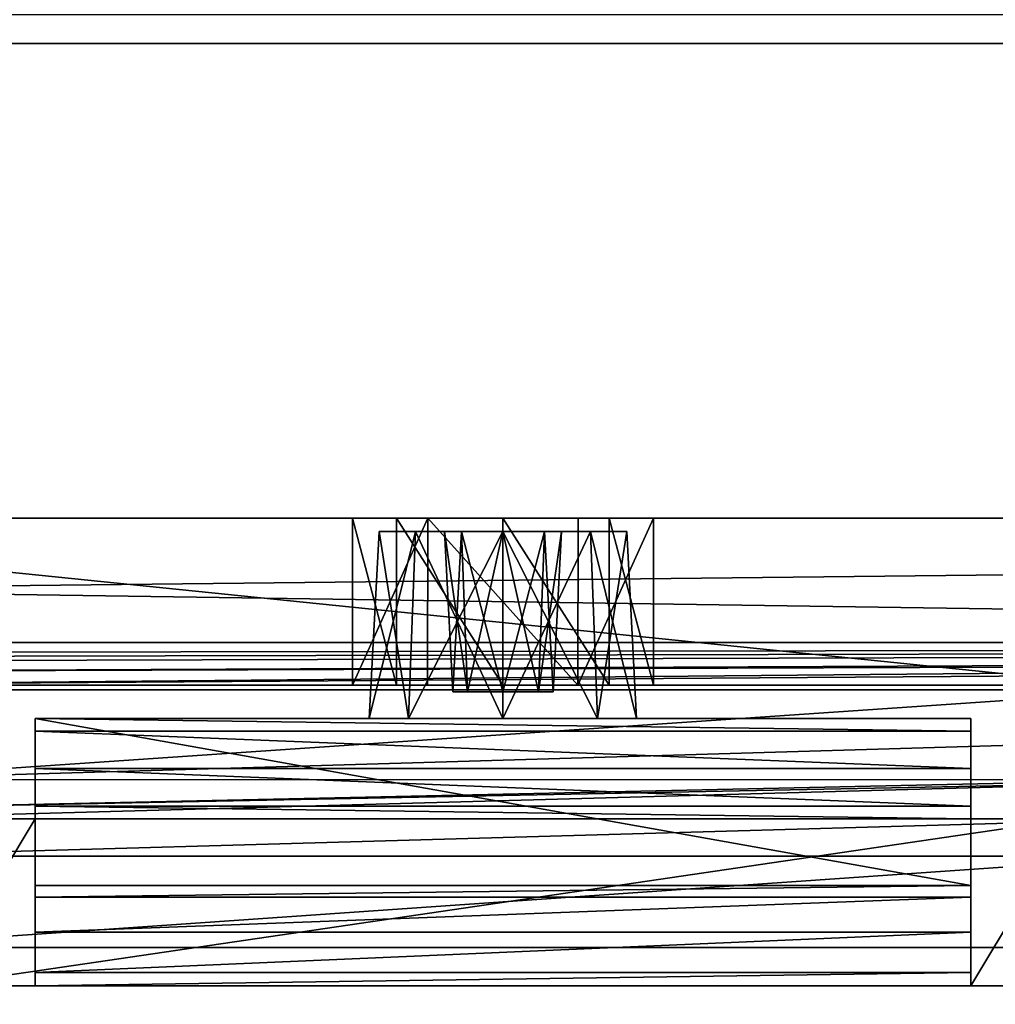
# Model space of a CAD drawing. Header units: millimetres. Extents: x -269 to 269, y -16 to 416.
# Tile 94 of 171: x 90 to 105, y 48 to 62. Entities that reach past the tile are written whole.
import ezdxf

# ---------------------------------------------------------------- set-up
doc = ezdxf.new("R2010")
doc.units = ezdxf.units.MM
doc.header["$LTSCALE"] = 65.185185
for name, color, linetype in [('449', 7, 'CONTINUOUS'), ('450', 7, 'CONTINUOUS'), ('451', 7, 'CONTINUOUS'), ('452', 7, 'CONTINUOUS'), ('453', 7, 'CONTINUOUS'), ('458', 7, 'CONTINUOUS'), ('488', 7, 'CONTINUOUS'), ('495', 7, 'CONTINUOUS'), ('498', 7, 'CONTINUOUS'), ('5', 7, 'CONTINUOUS'), ('548', 7, 'CONTINUOUS'), ('558', 7, 'CONTINUOUS'), ('559', 7, 'CONTINUOUS'), ('595', 7, 'CONTINUOUS'), ('597', 7, 'CONTINUOUS'), ('598', 7, 'CONTINUOUS'), ('599', 7, 'CONTINUOUS'), ('600', 7, 'CONTINUOUS'), ('601', 7, 'CONTINUOUS'), ('602', 7, 'CONTINUOUS'), ('603', 7, 'CONTINUOUS'), ('604', 7, 'CONTINUOUS'), ('605', 7, 'CONTINUOUS'), ('606', 7, 'CONTINUOUS'), ('607', 7, 'CONTINUOUS'), ('616', 7, 'CONTINUOUS'), ('621', 7, 'CONTINUOUS'), ('629', 7, 'CONTINUOUS'), ('636', 7, 'CONTINUOUS'), ('640', 7, 'CONTINUOUS'), ('642', 7, 'CONTINUOUS'), ('644', 7, 'CONTINUOUS'), ('645', 7, 'CONTINUOUS'), ('646', 7, 'CONTINUOUS'), ('647', 7, 'CONTINUOUS'), ('648', 7, 'CONTINUOUS'), ('649', 7, 'CONTINUOUS'), ('650', 7, 'CONTINUOUS'), ('651', 7, 'CONTINUOUS'), ('652', 7, 'CONTINUOUS'), ('653', 7, 'CONTINUOUS'), ('654', 7, 'CONTINUOUS'), ('655', 7, 'CONTINUOUS'), ('656', 7, 'CONTINUOUS'), ('657', 7, 'CONTINUOUS'), ('7', 7, 'CONTINUOUS')]:
    doc.layers.add(name, color=color, linetype=linetype)

msp = doc.modelspace()

# ---------------------------------------------------------------- linework, layer by layer
at = {"layer": '449', "linetype": 'Continuous'}
for points in [[(80.97, 52.5, -24), (84.399, 52.5, -30.444), (114.03, 52.5, -24), (80.97, 52.5, -24)], [(84.399, 52.5, -30.444), (85.585, 52.5, -37.651), (110.601, 52.5, -30.444), (84.399, 52.5, -30.444)], [(114.03, 52.5, -24), (84.399, 52.5, -30.444), (110.601, 52.5, -30.444), (114.03, 52.5, -24)], [(109.445, 52.5, -310.5), (109.423, 52.5, -309.924), (85.555, 52.5, -310.5), (109.445, 52.5, -310.5)], [(85.555, 52.5, -310.5), (109.423, 52.5, -309.924), (85.577, 52.5, -309.924), (85.555, 52.5, -310.5)], [(109.415, 52.5, -309.349), (85.585, 52.5, -309.349), (85.577, 52.5, -309.924), (109.415, 52.5, -309.349)], [(109.423, 52.5, -309.924), (109.415, 52.5, -309.349), (85.577, 52.5, -309.924), (109.423, 52.5, -309.924)], [(85.585, 52.5, -37.651), (109.415, 52.5, -37.651), (110.601, 52.5, -30.444), (85.585, 52.5, -37.651)], [(109.415, 52.5, -37.651), (85.585, 52.5, -37.651), (87.5, 52.5, -172), (109.415, 52.5, -37.651)], [(85.585, 52.5, -309.349), (109.415, 52.5, -309.349), (107.5, 52.5, -308), (85.585, 52.5, -309.349)], [(97.5, 52.5, -308.5), (85.585, 52.5, -309.349), (107.5, 52.5, -308), (97.5, 52.5, -308.5)], [(85.585, 52.5, -309.349), (97.5, 52.5, -308.5), (89, 52.5, -308), (85.585, 52.5, -309.349)], [(96.373, 52.5, -168.802), (109.415, 52.5, -37.651), (87.5, 52.5, -172), (96.373, 52.5, -168.802)], [(95.25, 52.5, -170.75), (96.373, 52.5, -168.802), (87.5, 52.5, -172), (95.25, 52.5, -170.75)], [(95.25, 52.5, -170.75), (87.5, 52.5, -172), (89, 52.5, -172), (95.25, 52.5, -170.75)], [(95.25, 52.5, -170.75), (89, 52.5, -187), (87.5, 52.5, -293), (95.25, 52.5, -170.75)], [(95.25, 52.5, -170.75), (87.5, 52.5, -293), (89, 52.5, -293), (95.25, 52.5, -170.75)], [(95.909, 52.5, -307.841), (95.25, 52.5, -306.25), (89, 52.5, -308), (95.909, 52.5, -307.841)], [(95.25, 52.5, -306.25), (95.25, 52.5, -170.75), (89, 52.5, -293), (95.25, 52.5, -306.25)], [(89, 52.5, -308), (95.25, 52.5, -306.25), (89, 52.5, -293), (89, 52.5, -308)], [(97.5, 52.5, -308.5), (95.909, 52.5, -307.841), (89, 52.5, -308), (97.5, 52.5, -308.5)], [(89, 52.5, -187), (95.25, 52.5, -170.75), (89, 52.5, -172), (89, 52.5, -187)], [(98.622, 52.5, -168.8), (109.415, 52.5, -37.651), (96.373, 52.5, -168.802), (98.622, 52.5, -168.8)], [(99.091, 52.5, -307.841), (97.5, 52.5, -308.5), (106, 52.5, -308), (99.091, 52.5, -307.841)], [(106, 52.5, -308), (97.5, 52.5, -308.5), (107.5, 52.5, -308), (106, 52.5, -308)], [(99.75, 52.5, -170.75), (109.415, 52.5, -37.651), (98.622, 52.5, -168.8), (99.75, 52.5, -170.75)], [(99.75, 52.5, -306.25), (99.091, 52.5, -307.841), (106, 52.5, -293), (99.75, 52.5, -306.25)], [(106, 52.5, -293), (99.091, 52.5, -307.841), (106, 52.5, -308), (106, 52.5, -293)], [(109.415, 52.5, -37.651), (99.75, 52.5, -170.75), (106, 52.5, -172), (109.415, 52.5, -37.651)], [(99.75, 52.5, -170.75), (99.75, 52.5, -306.25), (106, 52.5, -172), (99.75, 52.5, -170.75)], [(106, 52.5, -172), (99.75, 52.5, -306.25), (106, 52.5, -187), (106, 52.5, -172)], [(106, 52.5, -187), (99.75, 52.5, -306.25), (107.5, 52.5, -187), (106, 52.5, -187)], [(107.5, 52.5, -187), (99.75, 52.5, -306.25), (106, 52.5, -293), (107.5, 52.5, -187)]]:
    msp.add_3dface(points, dxfattribs=at)
at = {"layer": '450', "linetype": 'Continuous'}
for points in [[(12.318, 52.5), (72.184, 52.5, -17.081), (115.283, 52.5, -22.5), (12.318, 52.5)], [(182.682, 52.5), (12.318, 52.5), (182.682, 52.5, -15.165), (182.682, 52.5)], [(182.682, 52.5, -15.165), (12.318, 52.5), (131.901, 52.5, -15.165), (182.682, 52.5, -15.165)], [(131.901, 52.5, -15.165), (12.318, 52.5), (122.816, 52.5, -17.081), (131.901, 52.5, -15.165)], [(122.816, 52.5, -17.081), (12.318, 52.5), (115.283, 52.5, -22.5), (122.816, 52.5, -17.081)], [(72.184, 52.5, -17.081), (79.717, 52.5, -22.5), (115.283, 52.5, -22.5), (72.184, 52.5, -17.081)]]:
    msp.add_3dface(points, dxfattribs=at)
at = {"layer": '451', "linetype": 'Continuous'}
for points in [[(95.25, 52.5, -306.25), (95.909, 52.5, -307.841), (95.25, 55, -306.25), (95.25, 52.5, -306.25)], [(95.25, 55, -306.25), (95.909, 52.5, -307.841), (95.909, 55, -307.841), (95.25, 55, -306.25)], [(95.909, 52.5, -307.841), (97.5, 52.5, -308.5), (95.909, 55, -307.841), (95.909, 52.5, -307.841)], [(95.909, 55, -307.841), (97.5, 52.5, -308.5), (97.5, 55, -308.5), (95.909, 55, -307.841)], [(97.5, 52.5, -308.5), (99.091, 52.5, -307.841), (97.5, 55, -308.5), (97.5, 52.5, -308.5)], [(97.5, 55, -308.5), (99.091, 52.5, -307.841), (99.091, 55, -307.841), (97.5, 55, -308.5)], [(99.091, 52.5, -307.841), (99.75, 52.5, -306.25), (99.091, 55, -307.841), (99.091, 52.5, -307.841)], [(99.75, 52.5, -306.25), (99.75, 55, -306.25), (99.091, 55, -307.841), (99.75, 52.5, -306.25)]]:
    msp.add_3dface(points, dxfattribs=at)
at = {"layer": '452', "linetype": 'Continuous'}
for points in [[(99.75, 52.5, -306.25), (99.75, 52.5, -170.75), (99.75, 55, -306.25), (99.75, 52.5, -306.25)], [(99.75, 55, -306.25), (99.75, 52.5, -170.75), (99.75, 55, -170.75), (99.75, 55, -306.25)]]:
    msp.add_3dface(points, dxfattribs=at)
at = {"layer": '453', "linetype": 'Continuous'}
for points in [[(12.318, 55, -347), (12.318, 55, -332.318), (182.682, 55, -347), (12.318, 55, -347)], [(182.682, 55, -347), (12.318, 55, -332.318), (63.082, 55, -332.318), (182.682, 55, -347)], [(182.682, 55, -14.682), (131.918, 55, -14.682), (12.318, 55), (182.682, 55, -14.682)], [(12.318, 55), (131.918, 55, -14.682), (63.082, 55, -14.682), (12.318, 55)], [(182.682, 55), (182.682, 55, -14.682), (12.318, 55), (182.682, 55)], [(131.918, 55, -332.318), (182.682, 55, -347), (63.082, 55, -332.318), (131.918, 55, -332.318)], [(74.573, 55, -329.242), (131.918, 55, -332.318), (63.082, 55, -332.318), (74.573, 55, -329.242)], [(131.918, 55, -14.682), (120.427, 55, -17.758), (63.082, 55, -14.682), (131.918, 55, -14.682)], [(63.082, 55, -14.682), (120.427, 55, -17.758), (74.575, 55, -17.76), (63.082, 55, -14.682)], [(120.425, 55, -329.24), (131.918, 55, -332.318), (74.573, 55, -329.242), (120.425, 55, -329.24)], [(82.99, 55, -320.825), (120.425, 55, -329.24), (74.573, 55, -329.242), (82.99, 55, -320.825)], [(120.427, 55, -17.758), (112.01, 55, -26.175), (74.575, 55, -17.76), (120.427, 55, -17.758)], [(74.575, 55, -17.76), (112.01, 55, -26.175), (82.992, 55, -26.177), (74.575, 55, -17.76)], [(112.008, 55, -320.823), (120.425, 55, -329.24), (82.99, 55, -320.825), (112.008, 55, -320.823)], [(86.068, 55, -309.332), (112.008, 55, -320.823), (82.99, 55, -320.825), (86.068, 55, -309.332)], [(112.01, 55, -26.175), (108.932, 55, -37.668), (82.992, 55, -26.177), (112.01, 55, -26.175)], [(82.992, 55, -26.177), (108.932, 55, -37.668), (86.068, 55, -37.668), (82.992, 55, -26.177)], [(95.25, 55, -306.25), (95.909, 55, -307.841), (86.068, 55, -309.332), (95.25, 55, -306.25)], [(86.068, 55, -37.668), (95.25, 55, -306.25), (86.068, 55, -309.332), (86.068, 55, -37.668)], [(95.25, 55, -306.25), (86.068, 55, -37.668), (95.25, 55, -170.75), (95.25, 55, -306.25)], [(95.909, 55, -307.841), (97.5, 55, -308.5), (86.068, 55, -309.332), (95.909, 55, -307.841)], [(97.5, 55, -308.5), (108.932, 55, -309.332), (86.068, 55, -309.332), (97.5, 55, -308.5)], [(108.932, 55, -37.668), (99.75, 55, -170.75), (86.068, 55, -37.668), (108.932, 55, -37.668)], [(86.068, 55, -37.668), (99.75, 55, -170.75), (98.627, 55, -168.802), (86.068, 55, -37.668)], [(108.932, 55, -309.332), (112.008, 55, -320.823), (86.068, 55, -309.332), (108.932, 55, -309.332)], [(95.25, 55, -170.75), (86.068, 55, -37.668), (96.378, 55, -168.8), (95.25, 55, -170.75)], [(96.378, 55, -168.8), (86.068, 55, -37.668), (98.627, 55, -168.802), (96.378, 55, -168.8)], [(97.5, 55, -308.5), (99.091, 55, -307.841), (108.932, 55, -309.332), (97.5, 55, -308.5)], [(99.091, 55, -307.841), (99.75, 55, -306.25), (108.932, 55, -309.332), (99.091, 55, -307.841)], [(99.75, 55, -306.25), (99.75, 55, -170.75), (108.932, 55, -309.332), (99.75, 55, -306.25)], [(108.932, 55, -309.332), (99.75, 55, -170.75), (108.932, 55, -37.668), (108.932, 55, -309.332)]]:
    msp.add_3dface(points, dxfattribs=at)
at = {"layer": '458', "linetype": 'Continuous'}
for points in [[(12.318, 55, -347), (182.682, 55, -347), (12.318, 53.137, -347), (12.318, 55, -347)], [(12.318, 53.137, -347), (182.682, 55, -347), (182.682, 53.137, -347), (12.318, 53.137, -347)]]:
    msp.add_3dface(points, dxfattribs=at)
at = {"layer": '488', "linetype": 'Continuous'}
for points in [[(12.318, 52.5), (182.682, 52.5), (12.318, 55), (12.318, 52.5)], [(182.682, 52.5), (182.682, 55), (12.318, 55), (182.682, 52.5)]]:
    msp.add_3dface(points, dxfattribs=at)
at = {"layer": '495', "linetype": 'Continuous'}
for points in [[(80.97, 52.5, -24), (116.642, 24.916, -23.037), (78.354, 24.889, -23.036), (80.97, 52.5, -24)], [(80.97, 52.5, -24), (114.03, 52.5, -24), (116.642, 24.916, -23.037), (80.97, 52.5, -24)]]:
    msp.add_3dface(points, dxfattribs=at)
at = {"layer": '498', "linetype": 'Continuous'}
for points in [[(115.283, 52.5, -22.5), (79.717, 52.5, -22.5), (76.901, 26.068, -21.577), (115.283, 52.5, -22.5)], [(118.1, 26.059, -21.577), (115.283, 52.5, -22.5), (76.901, 26.068, -21.577), (118.1, 26.059, -21.577)]]:
    msp.add_3dface(points, dxfattribs=at)
at = {"layer": '5', "linetype": 'Continuous'}
for points in [[(-213.5, 100, 19), (-213.5, -16, 19), (213.5, -16, 19), (-213.5, 100, 19)], [(-213.5, 100, 19), (213.5, -16, 19), (213.5, 100, 19), (-213.5, 100, 19)]]:
    msp.add_3dface(points, dxfattribs=at)
at = {"layer": '548', "linetype": 'Continuous'}
for points in [[(12.318, 53.137, -347), (182.682, 53.137, -347), (12.318, 52.873, -331.848), (12.318, 53.137, -347)], [(182.682, 53.137, -347), (63.112, 52.873, -331.848), (12.318, 52.873, -331.848), (182.682, 53.137, -347)], [(182.682, 53.137, -347), (74.02, 52.823, -329.024), (63.112, 52.873, -331.848), (182.682, 53.137, -347)], [(182.682, 53.137, -347), (82.183, 52.688, -321.262), (74.02, 52.823, -329.024), (182.682, 53.137, -347)], [(182.682, 53.137, -347), (120.978, 52.823, -329.023), (82.183, 52.688, -321.262), (182.682, 53.137, -347)], [(120.978, 52.823, -329.023), (85.555, 52.5, -310.5), (82.183, 52.688, -321.262), (120.978, 52.823, -329.023)], [(120.978, 52.823, -329.023), (112.817, 52.688, -321.261), (85.555, 52.5, -310.5), (120.978, 52.823, -329.023)], [(112.817, 52.688, -321.261), (109.445, 52.5, -310.5), (85.555, 52.5, -310.5), (112.817, 52.688, -321.261)]]:
    msp.add_3dface(points, dxfattribs=at)
at = {"layer": '558', "linetype": 'Continuous'}
for points in [[(95.25, 52.5, -170.75), (95.25, 52.5, -306.25), (95.25, 55, -170.75), (95.25, 52.5, -170.75)], [(95.25, 52.5, -306.25), (95.25, 55, -306.25), (95.25, 55, -170.75), (95.25, 52.5, -306.25)]]:
    msp.add_3dface(points, dxfattribs=at)
at = {"layer": '559', "linetype": 'Continuous'}
for points in [[(96.373, 52.5, -168.802), (95.25, 52.5, -170.75), (96.378, 55, -168.8), (96.373, 52.5, -168.802)], [(95.25, 52.5, -170.75), (95.25, 55, -170.75), (96.378, 55, -168.8), (95.25, 52.5, -170.75)], [(98.622, 52.5, -168.8), (96.373, 52.5, -168.802), (96.378, 55, -168.8), (98.622, 52.5, -168.8)], [(98.622, 52.5, -168.8), (96.378, 55, -168.8), (98.627, 55, -168.802), (98.622, 52.5, -168.8)], [(99.75, 52.5, -170.75), (98.622, 52.5, -168.8), (99.75, 55, -170.75), (99.75, 52.5, -170.75)], [(99.75, 55, -170.75), (98.622, 52.5, -168.8), (98.627, 55, -168.802), (99.75, 55, -170.75)]]:
    msp.add_3dface(points, dxfattribs=at)
at = {"layer": '595', "linetype": 'Continuous'}
for points in [[(86.453, 0, -360.176), (108.547, 0, -360.176), (106.871, 48, -358.5), (86.453, 0, -360.176)], [(86.453, 0, -360.176), (106.871, 48, -358.5), (88.129, 48, -358.5), (86.453, 0, -360.176)]]:
    msp.add_3dface(points, dxfattribs=at)
at = {"layer": '597', "linetype": 'Continuous'}
for points in [[(108.367, 5.15, -39.681), (86.633, 5.15, -39.681), (88.129, 48, -41.178), (108.367, 5.15, -39.681)], [(106.871, 48, -41.178), (108.367, 5.15, -39.681), (88.129, 48, -41.178), (106.871, 48, -41.178)]]:
    msp.add_3dface(points, dxfattribs=at)
at = {"layer": '598', "linetype": 'Continuous'}
for points in [[(88.129, 48, -358.5), (106.871, 48, -358.5), (106, 48, -214), (88.129, 48, -358.5)], [(106.871, 48, -41.178), (88.129, 48, -41.178), (89, 48, -179), (106.871, 48, -41.178)], [(104.5, 48, -214), (88.129, 48, -358.5), (106, 48, -214), (104.5, 48, -214)], [(88.129, 48, -358.5), (104.5, 48, -214), (90.5, 48, -214), (88.129, 48, -358.5)], [(89, 48, -214), (88.129, 48, -358.5), (90.5, 48, -214), (89, 48, -214)], [(106, 48, -179), (106.871, 48, -41.178), (89, 48, -179), (106, 48, -179)], [(104.5, 48, -214), (104.5, 48, -210.5), (90.5, 48, -214), (104.5, 48, -214)], [(90.5, 48, -214), (104.5, 48, -210.5), (90.5, 48, -210.5), (90.5, 48, -214)]]:
    msp.add_3dface(points, dxfattribs=at)
at = {"layer": '599', "linetype": 'Continuous'}
for points in [[(90.5, 48.8, -202.505), (90.5, 48.2, -206.483), (104.5, 48.8, -202.505), (90.5, 48.8, -202.505)], [(104.5, 48.8, -202.505), (90.5, 48.2, -206.483), (104.5, 48.2, -206.483), (104.5, 48.8, -202.505)], [(90.5, 48, -210.5), (104.5, 48, -210.5), (104.5, 48.2, -206.483), (90.5, 48, -210.5)], [(90.5, 48.2, -206.483), (90.5, 48, -210.5), (104.5, 48.2, -206.483), (90.5, 48.2, -206.483)]]:
    msp.add_3dface(points, dxfattribs=at)
at = {"layer": '600', "linetype": 'Continuous'}
for points in [[(90.5, 52, -180.5), (90.5, 52, -195.5), (90.5, 49.5, -180.5), (90.5, 52, -180.5)], [(90.5, 49.5, -180.5), (90.5, 52, -195.5), (90.5, 49.5, -195.5), (90.5, 49.5, -180.5)], [(90.5, 49.5, -195.5), (90.5, 52, -195.5), (90.5, 51.812, -199.269), (90.5, 49.5, -195.5)], [(90.5, 48.8, -202.505), (90.5, 49.324, -199.02), (90.5, 51.812, -199.269), (90.5, 48.8, -202.505)], [(90.5, 51.25, -203), (90.5, 48.8, -202.505), (90.5, 51.812, -199.269), (90.5, 51.25, -203)], [(90.5, 49.324, -199.02), (90.5, 49.5, -195.5), (90.5, 51.812, -199.269), (90.5, 49.324, -199.02)], [(90.5, 48.2, -206.483), (90.5, 48.8, -202.505), (90.5, 51.25, -203), (90.5, 48.2, -206.483)], [(90.5, 50.688, -206.731), (90.5, 48.2, -206.483), (90.5, 51.25, -203), (90.5, 50.688, -206.731)], [(90.5, 50.5, -210.5), (90.5, 48.2, -206.483), (90.5, 50.688, -206.731), (90.5, 50.5, -210.5)], [(90.5, 48, -214), (90.5, 48, -210.5), (90.5, 50.5, -214), (90.5, 48, -214)], [(90.5, 48, -210.5), (90.5, 48.2, -206.483), (90.5, 50.5, -210.5), (90.5, 48, -210.5)], [(90.5, 50.5, -214), (90.5, 48, -210.5), (90.5, 50.5, -210.5), (90.5, 50.5, -214)]]:
    msp.add_3dface(points, dxfattribs=at)
at = {"layer": '601', "linetype": 'Continuous'}
for points in [[(90.5, 52, -195.5), (90.5, 52, -180.5), (96.086, 52, -190.914), (90.5, 52, -195.5)], [(104.5, 52, -195.5), (90.5, 52, -195.5), (96.086, 52, -190.914), (104.5, 52, -195.5)], [(90.5, 52, -180.5), (104.5, 52, -180.5), (97.5, 52, -181.5), (90.5, 52, -180.5)], [(96.086, 52, -190.914), (90.5, 52, -180.5), (95.5, 52, -189.5), (96.086, 52, -190.914)], [(95.5, 52, -189.5), (90.5, 52, -180.5), (95.5, 52, -183.5), (95.5, 52, -189.5)], [(95.5, 52, -183.5), (90.5, 52, -180.5), (96.086, 52, -182.086), (95.5, 52, -183.5)], [(96.086, 52, -182.086), (90.5, 52, -180.5), (97.5, 52, -181.5), (96.086, 52, -182.086)], [(97.5, 52, -191.5), (104.5, 52, -195.5), (96.086, 52, -190.914), (97.5, 52, -191.5)], [(97.5, 52, -181.5), (104.5, 52, -180.5), (98.914, 52, -182.086), (97.5, 52, -181.5)], [(98.914, 52, -190.914), (104.5, 52, -195.5), (97.5, 52, -191.5), (98.914, 52, -190.914)], [(104.5, 52, -180.5), (104.5, 52, -195.5), (98.914, 52, -182.086), (104.5, 52, -180.5)], [(104.5, 52, -195.5), (99.5, 52, -183.5), (98.914, 52, -182.086), (104.5, 52, -195.5)], [(99.5, 52, -189.5), (104.5, 52, -195.5), (98.914, 52, -190.914), (99.5, 52, -189.5)], [(99.5, 52, -183.5), (104.5, 52, -195.5), (99.5, 52, -189.5), (99.5, 52, -183.5)]]:
    msp.add_3dface(points, dxfattribs=at)
at = {"layer": '602', "linetype": 'Continuous'}
for points in [[(104.5, 52, -195.5), (104.5, 52, -180.5), (104.5, 49.5, -195.5), (104.5, 52, -195.5)], [(104.5, 49.5, -195.5), (104.5, 52, -180.5), (104.5, 49.5, -180.5), (104.5, 49.5, -195.5)], [(104.5, 51.812, -199.269), (104.5, 52, -195.5), (104.5, 49.324, -199.02), (104.5, 51.812, -199.269)], [(104.5, 49.324, -199.02), (104.5, 52, -195.5), (104.5, 49.5, -195.5), (104.5, 49.324, -199.02)], [(104.5, 51.812, -199.269), (104.5, 48.8, -202.505), (104.5, 51.25, -203), (104.5, 51.812, -199.269)], [(104.5, 48.8, -202.505), (104.5, 51.812, -199.269), (104.5, 49.324, -199.02), (104.5, 48.8, -202.505)], [(104.5, 48.8, -202.505), (104.5, 48.2, -206.483), (104.5, 51.25, -203), (104.5, 48.8, -202.505)], [(104.5, 51.25, -203), (104.5, 48.2, -206.483), (104.5, 50.688, -206.731), (104.5, 51.25, -203)], [(104.5, 48.2, -206.483), (104.5, 48, -210.5), (104.5, 50.688, -206.731), (104.5, 48.2, -206.483)], [(104.5, 50.688, -206.731), (104.5, 48, -210.5), (104.5, 50.5, -210.5), (104.5, 50.688, -206.731)], [(104.5, 48, -210.5), (104.5, 48, -214), (104.5, 50.5, -210.5), (104.5, 48, -210.5)], [(104.5, 50.5, -210.5), (104.5, 48, -214), (104.5, 50.5, -214), (104.5, 50.5, -210.5)]]:
    msp.add_3dface(points, dxfattribs=at)
at = {"layer": '603', "linetype": 'Continuous'}
for points in [[(90.5, 51.812, -199.269), (90.5, 52, -195.5), (104.5, 51.812, -199.269), (90.5, 51.812, -199.269)], [(90.5, 52, -195.5), (104.5, 52, -195.5), (104.5, 51.812, -199.269), (90.5, 52, -195.5)], [(90.5, 51.25, -203), (90.5, 51.812, -199.269), (104.5, 51.25, -203), (90.5, 51.25, -203)], [(90.5, 51.812, -199.269), (104.5, 51.812, -199.269), (104.5, 51.25, -203), (90.5, 51.812, -199.269)]]:
    msp.add_3dface(points, dxfattribs=at)
at = {"layer": '604', "linetype": 'Continuous'}
for points in [[(90.5, 50.688, -206.731), (90.5, 51.25, -203), (104.5, 50.688, -206.731), (90.5, 50.688, -206.731)], [(90.5, 51.25, -203), (104.5, 51.25, -203), (104.5, 50.688, -206.731), (90.5, 51.25, -203)], [(90.5, 50.5, -210.5), (90.5, 50.688, -206.731), (104.5, 50.5, -210.5), (90.5, 50.5, -210.5)], [(90.5, 50.688, -206.731), (104.5, 50.688, -206.731), (104.5, 50.5, -210.5), (90.5, 50.688, -206.731)]]:
    msp.add_3dface(points, dxfattribs=at)
at = {"layer": '605', "linetype": 'Continuous'}
for points in [[(107.353, 50.5, -359.832), (87.647, 50.5, -359.832), (89, 50.5, -214), (107.353, 50.5, -359.832)], [(87.647, 50.5, -40.695), (107.353, 50.5, -40.695), (106, 50.5, -179), (87.647, 50.5, -40.695)], [(89, 50.5, -179), (87.647, 50.5, -40.695), (106, 50.5, -179), (89, 50.5, -179)], [(90.5, 50.5, -214), (107.353, 50.5, -359.832), (89, 50.5, -214), (90.5, 50.5, -214)], [(90.5, 50.5, -214), (90.5, 50.5, -210.5), (104.5, 50.5, -214), (90.5, 50.5, -214)], [(90.5, 50.5, -214), (104.5, 50.5, -214), (107.353, 50.5, -359.832), (90.5, 50.5, -214)], [(90.5, 50.5, -210.5), (104.5, 50.5, -210.5), (104.5, 50.5, -214), (90.5, 50.5, -210.5)], [(107.353, 50.5, -359.832), (104.5, 50.5, -214), (106, 50.5, -214), (107.353, 50.5, -359.832)]]:
    msp.add_3dface(points, dxfattribs=at)
at = {"layer": '606', "linetype": 'Continuous'}
for points in [[(107.353, 52.43, -361.831), (87.647, 52.43, -361.831), (87.647, 51.085, -361.245), (107.353, 52.43, -361.831)], [(107.353, 51.665, -361.65), (107.353, 52.43, -361.831), (87.647, 51.085, -361.245), (107.353, 51.665, -361.65)], [(107.353, 51.084, -361.244), (107.353, 51.665, -361.65), (87.647, 51.085, -361.245), (107.353, 51.084, -361.244)], [(87.647, 50.654, -360.603), (107.353, 51.084, -361.244), (87.647, 51.085, -361.245), (87.647, 50.654, -360.603)], [(107.353, 51.042, -361.201), (107.353, 51.084, -361.244), (87.647, 50.654, -360.603), (107.353, 51.042, -361.201)], [(87.647, 50.5, -359.832), (107.353, 50.5, -359.832), (107.353, 51.042, -361.201), (87.647, 50.5, -359.832)], [(87.647, 50.5, -359.832), (107.353, 51.042, -361.201), (87.647, 50.654, -360.603), (87.647, 50.5, -359.832)]]:
    msp.add_3dface(points, dxfattribs=at)
at = {"layer": '607', "linetype": 'Continuous'}
for points in [[(87.647, 52.43, -361.831), (107.353, 52.43, -361.831), (12.667, 62.105, -362.169), (87.647, 52.43, -361.831)], [(12.667, 62.105, -362.169), (107.353, 52.43, -361.831), (182.333, 62.105, -362.169), (12.667, 62.105, -362.169)]]:
    msp.add_3dface(points, dxfattribs=at)
at = {"layer": '616', "linetype": 'Continuous'}
for points in [[(12.667, 62.105, -362.169), (182.333, 62.105, -362.169), (182.333, 64.159, -363.084), (12.667, 62.105, -362.169)], [(12.667, 62.105, -362.169), (182.333, 64.159, -363.084), (12.667, 64.158, -363.083), (12.667, 62.105, -362.169)]]:
    msp.add_3dface(points, dxfattribs=at)
at = {"layer": '621', "linetype": 'Continuous'}
for points in [[(182.706, 62.386, -364.68), (10.089, 2.5, -362.589), (182.333, 62.537, -364.685), (182.706, 62.386, -364.68)], [(182.333, 62.537, -364.685), (10.089, 2.5, -362.589), (12.667, 62.537, -364.685), (182.333, 62.537, -364.685)], [(182.869, 62.019, -364.667), (10.089, 2.5, -362.589), (182.706, 62.386, -364.68), (182.869, 62.019, -364.667)], [(182.869, 62.019, -364.667), (184.911, 2.5, -362.589), (10.089, 2.5, -362.589), (182.869, 62.019, -364.667)]]:
    msp.add_3dface(points, dxfattribs=at)
at = {"layer": '629', "linetype": 'Continuous'}
for points in [[(86.13, 5.15, -37.18), (108.87, 5.15, -37.18), (107.353, 48.57, -38.696), (86.13, 5.15, -37.18)], [(86.13, 5.15, -37.18), (107.353, 48.57, -38.696), (87.647, 48.57, -38.696), (86.13, 5.15, -37.18)]]:
    msp.add_3dface(points, dxfattribs=at)
at = {"layer": '636', "linetype": 'Continuous'}
for points in [[(107.353, 50.5, -40.695), (87.647, 50.5, -40.695), (87.647, 49.939, -39.306), (107.353, 50.5, -40.695)], [(107.353, 50.5, -40.695), (87.647, 49.939, -39.306), (107.353, 49.939, -39.306), (107.353, 50.5, -40.695)], [(87.647, 48.57, -38.696), (107.353, 48.57, -38.696), (107.353, 49.939, -39.306), (87.647, 48.57, -38.696)], [(87.647, 49.939, -39.306), (87.647, 48.57, -38.696), (107.353, 49.939, -39.306), (87.647, 49.939, -39.306)]]:
    msp.add_3dface(points, dxfattribs=at)
at = {"layer": '640', "linetype": 'Continuous'}
for points in [[(89, 48, -214), (90.5, 48, -214), (90.5, 50.5, -214), (89, 48, -214)], [(89, 48, -214), (90.5, 50.5, -214), (89, 50.5, -214), (89, 48, -214)]]:
    msp.add_3dface(points, dxfattribs=at)
at = {"layer": '642', "linetype": 'Continuous'}
for points in [[(106, 48, -179), (89, 48, -179), (106, 50.5, -179), (106, 48, -179)], [(89, 48, -179), (89, 50.5, -179), (106, 50.5, -179), (89, 48, -179)]]:
    msp.add_3dface(points, dxfattribs=at)
at = {"layer": '644', "linetype": 'Continuous'}
for points in [[(104.5, 48, -214), (106, 48, -214), (106, 50.5, -214), (104.5, 48, -214)], [(104.5, 50.5, -214), (104.5, 48, -214), (106, 50.5, -214), (104.5, 50.5, -214)]]:
    msp.add_3dface(points, dxfattribs=at)
at = {"layer": '645', "linetype": 'Continuous'}
for points in [[(90.5, 49.5, -195.5), (90.5, 49.324, -199.02), (104.5, 49.5, -195.5), (90.5, 49.5, -195.5)], [(90.5, 49.324, -199.02), (104.5, 49.324, -199.02), (104.5, 49.5, -195.5), (90.5, 49.324, -199.02)], [(90.5, 48.8, -202.505), (104.5, 48.8, -202.505), (104.5, 49.324, -199.02), (90.5, 48.8, -202.505)], [(90.5, 49.324, -199.02), (90.5, 48.8, -202.505), (104.5, 49.324, -199.02), (90.5, 49.324, -199.02)]]:
    msp.add_3dface(points, dxfattribs=at)
at = {"layer": '646', "linetype": 'Continuous'}
for points in [[(90.5, 49.5, -180.5), (90.5, 49.5, -195.5), (104.5, 49.5, -180.5), (90.5, 49.5, -180.5)], [(90.5, 49.5, -195.5), (104.5, 49.5, -195.5), (104.5, 49.5, -180.5), (90.5, 49.5, -195.5)]]:
    msp.add_3dface(points, dxfattribs=at)
at = {"layer": '647', "linetype": 'Continuous'}
for points in [[(90.5, 52, -180.5), (90.5, 49.5, -180.5), (104.5, 49.5, -180.5), (90.5, 52, -180.5)], [(104.5, 52, -180.5), (90.5, 52, -180.5), (104.5, 49.5, -180.5), (104.5, 52, -180.5)]]:
    msp.add_3dface(points, dxfattribs=at)
at = {"layer": '648', "linetype": 'Continuous'}
for points in [[(99.5, 52, -183.5), (99.5, 52, -189.5), (99.353, 54.8, -183.5), (99.5, 52, -183.5)], [(99.353, 54.8, -183.5), (99.5, 52, -189.5), (99.353, 54.8, -189.5), (99.353, 54.8, -183.5)]]:
    msp.add_3dface(points, dxfattribs=at)
at = {"layer": '649', "linetype": 'Continuous'}
for points in [[(95.5, 52, -183.5), (96.086, 52, -182.086), (95.647, 54.8, -183.5), (95.5, 52, -183.5)], [(95.647, 54.8, -183.5), (96.086, 52, -182.086), (96.19, 54.8, -182.19), (95.647, 54.8, -183.5)], [(96.086, 52, -182.086), (97.5, 52, -181.5), (96.19, 54.8, -182.19), (96.086, 52, -182.086)], [(96.19, 54.8, -182.19), (97.5, 52, -181.5), (97.5, 54.8, -181.647), (96.19, 54.8, -182.19)], [(97.5, 52, -181.5), (98.914, 52, -182.086), (97.5, 54.8, -181.647), (97.5, 52, -181.5)], [(97.5, 54.8, -181.647), (98.914, 52, -182.086), (98.81, 54.8, -182.19), (97.5, 54.8, -181.647)], [(98.914, 52, -182.086), (99.5, 52, -183.5), (98.81, 54.8, -182.19), (98.914, 52, -182.086)], [(99.5, 52, -183.5), (99.353, 54.8, -183.5), (98.81, 54.8, -182.19), (99.5, 52, -183.5)]]:
    msp.add_3dface(points, dxfattribs=at)
at = {"layer": '650', "linetype": 'Continuous'}
for points in [[(95.5, 52, -189.5), (95.5, 52, -183.5), (95.647, 54.8, -189.5), (95.5, 52, -189.5)], [(95.5, 52, -183.5), (95.647, 54.8, -183.5), (95.647, 54.8, -189.5), (95.5, 52, -183.5)]]:
    msp.add_3dface(points, dxfattribs=at)
at = {"layer": '651', "linetype": 'Continuous'}
for points in [[(96.086, 52, -190.914), (95.5, 52, -189.5), (96.19, 54.8, -190.81), (96.086, 52, -190.914)], [(95.5, 52, -189.5), (95.647, 54.8, -189.5), (96.19, 54.8, -190.81), (95.5, 52, -189.5)], [(97.5, 52, -191.5), (96.086, 52, -190.914), (97.5, 54.8, -191.353), (97.5, 52, -191.5)], [(97.5, 54.8, -191.353), (96.086, 52, -190.914), (96.19, 54.8, -190.81), (97.5, 54.8, -191.353)], [(98.914, 52, -190.914), (97.5, 52, -191.5), (98.81, 54.8, -190.81), (98.914, 52, -190.914)], [(98.81, 54.8, -190.81), (97.5, 52, -191.5), (97.5, 54.8, -191.353), (98.81, 54.8, -190.81)], [(99.353, 54.8, -189.5), (98.914, 52, -190.914), (98.81, 54.8, -190.81), (99.353, 54.8, -189.5)], [(99.5, 52, -189.5), (98.914, 52, -190.914), (99.353, 54.8, -189.5), (99.5, 52, -189.5)]]:
    msp.add_3dface(points, dxfattribs=at)
at = {"layer": '652', "linetype": 'Continuous'}
for points in [[(95.647, 54.8, -183.5), (96.19, 54.8, -182.19), (96.624, 54.8, -183.5), (95.647, 54.8, -183.5)], [(95.647, 54.8, -189.5), (95.647, 54.8, -183.5), (96.624, 54.8, -189.5), (95.647, 54.8, -189.5)], [(95.647, 54.8, -183.5), (96.624, 54.8, -183.5), (96.624, 54.8, -189.5), (95.647, 54.8, -183.5)], [(96.19, 54.8, -190.81), (95.647, 54.8, -189.5), (96.881, 54.8, -190.119), (96.19, 54.8, -190.81)], [(96.881, 54.8, -190.119), (95.647, 54.8, -189.5), (96.624, 54.8, -189.5), (96.881, 54.8, -190.119)], [(96.19, 54.8, -182.19), (97.5, 54.8, -181.647), (98.81, 54.8, -182.19), (96.19, 54.8, -182.19)], [(96.19, 54.8, -182.19), (98.81, 54.8, -182.19), (97.5, 54.8, -182.624), (96.19, 54.8, -182.19)], [(96.624, 54.8, -183.5), (96.19, 54.8, -182.19), (96.881, 54.8, -182.881), (96.624, 54.8, -183.5)], [(96.881, 54.8, -182.881), (96.19, 54.8, -182.19), (97.5, 54.8, -182.624), (96.881, 54.8, -182.881)], [(98.81, 54.8, -190.81), (97.5, 54.8, -191.353), (96.19, 54.8, -190.81), (98.81, 54.8, -190.81)], [(98.81, 54.8, -190.81), (96.19, 54.8, -190.81), (97.5, 54.8, -190.376), (98.81, 54.8, -190.81)], [(97.5, 54.8, -190.376), (96.19, 54.8, -190.81), (96.881, 54.8, -190.119), (97.5, 54.8, -190.376)], [(97.5, 54.8, -182.624), (98.81, 54.8, -182.19), (98.119, 54.8, -182.881), (97.5, 54.8, -182.624)], [(98.119, 54.8, -190.119), (98.81, 54.8, -190.81), (97.5, 54.8, -190.376), (98.119, 54.8, -190.119)], [(98.81, 54.8, -182.19), (99.353, 54.8, -183.5), (98.119, 54.8, -182.881), (98.81, 54.8, -182.19)], [(98.119, 54.8, -182.881), (99.353, 54.8, -183.5), (98.376, 54.8, -183.5), (98.119, 54.8, -182.881)], [(98.376, 54.8, -189.5), (98.81, 54.8, -190.81), (98.119, 54.8, -190.119), (98.376, 54.8, -189.5)], [(99.353, 54.8, -183.5), (99.353, 54.8, -189.5), (98.376, 54.8, -183.5), (99.353, 54.8, -183.5)], [(99.353, 54.8, -189.5), (98.81, 54.8, -190.81), (98.376, 54.8, -189.5), (99.353, 54.8, -189.5)], [(98.376, 54.8, -183.5), (99.353, 54.8, -189.5), (98.376, 54.8, -189.5), (98.376, 54.8, -183.5)]]:
    msp.add_3dface(points, dxfattribs=at)
at = {"layer": '653', "linetype": 'Continuous'}
for points in [[(96.624, 54.8, -183.5), (96.881, 54.8, -182.881), (96.75, 52.4, -183.5), (96.624, 54.8, -183.5)], [(96.75, 52.4, -183.5), (96.881, 54.8, -182.881), (96.97, 52.4, -182.97), (96.75, 52.4, -183.5)], [(96.881, 54.8, -182.881), (97.5, 54.8, -182.624), (96.97, 52.4, -182.97), (96.881, 54.8, -182.881)], [(96.97, 52.4, -182.97), (97.5, 54.8, -182.624), (97.5, 52.4, -182.75), (96.97, 52.4, -182.97)], [(97.5, 54.8, -182.624), (98.119, 54.8, -182.881), (97.5, 52.4, -182.75), (97.5, 54.8, -182.624)], [(97.5, 52.4, -182.75), (98.119, 54.8, -182.881), (98.03, 52.4, -182.97), (97.5, 52.4, -182.75)], [(98.119, 54.8, -182.881), (98.376, 54.8, -183.5), (98.03, 52.4, -182.97), (98.119, 54.8, -182.881)], [(98.03, 52.4, -182.97), (98.376, 54.8, -183.5), (98.25, 52.4, -183.5), (98.03, 52.4, -182.97)]]:
    msp.add_3dface(points, dxfattribs=at)
at = {"layer": '654', "linetype": 'Continuous'}
for points in [[(96.624, 54.8, -189.5), (96.624, 54.8, -183.5), (96.75, 52.4, -189.5), (96.624, 54.8, -189.5)], [(96.624, 54.8, -183.5), (96.75, 52.4, -183.5), (96.75, 52.4, -189.5), (96.624, 54.8, -183.5)]]:
    msp.add_3dface(points, dxfattribs=at)
at = {"layer": '655', "linetype": 'Continuous'}
for points in [[(96.881, 54.8, -190.119), (96.624, 54.8, -189.5), (96.97, 52.4, -190.03), (96.881, 54.8, -190.119)], [(96.624, 54.8, -189.5), (96.75, 52.4, -189.5), (96.97, 52.4, -190.03), (96.624, 54.8, -189.5)], [(97.5, 54.8, -190.376), (96.881, 54.8, -190.119), (97.5, 52.4, -190.25), (97.5, 54.8, -190.376)], [(97.5, 52.4, -190.25), (96.881, 54.8, -190.119), (96.97, 52.4, -190.03), (97.5, 52.4, -190.25)], [(98.119, 54.8, -190.119), (97.5, 54.8, -190.376), (98.03, 52.4, -190.03), (98.119, 54.8, -190.119)], [(98.03, 52.4, -190.03), (97.5, 54.8, -190.376), (97.5, 52.4, -190.25), (98.03, 52.4, -190.03)], [(98.25, 52.4, -189.5), (98.119, 54.8, -190.119), (98.03, 52.4, -190.03), (98.25, 52.4, -189.5)], [(98.376, 54.8, -189.5), (98.119, 54.8, -190.119), (98.25, 52.4, -189.5), (98.376, 54.8, -189.5)]]:
    msp.add_3dface(points, dxfattribs=at)
at = {"layer": '656', "linetype": 'Continuous'}
for points in [[(98.376, 54.8, -183.5), (98.376, 54.8, -189.5), (98.25, 52.4, -183.5), (98.376, 54.8, -183.5)], [(98.25, 52.4, -183.5), (98.376, 54.8, -189.5), (98.25, 52.4, -189.5), (98.25, 52.4, -183.5)]]:
    msp.add_3dface(points, dxfattribs=at)
at = {"layer": '657', "linetype": 'Continuous'}
for points in [[(96.75, 52.4, -183.5), (96.97, 52.4, -182.97), (98.25, 52.4, -183.5), (96.75, 52.4, -183.5)], [(96.75, 52.4, -183.5), (98.25, 52.4, -183.5), (98.25, 52.4, -189.5), (96.75, 52.4, -183.5)], [(96.75, 52.4, -189.5), (96.75, 52.4, -183.5), (98.25, 52.4, -189.5), (96.75, 52.4, -189.5)], [(96.75, 52.4, -189.5), (98.25, 52.4, -189.5), (98.03, 52.4, -190.03), (96.75, 52.4, -189.5)], [(96.75, 52.4, -189.5), (98.03, 52.4, -190.03), (96.97, 52.4, -190.03), (96.75, 52.4, -189.5)], [(96.97, 52.4, -182.97), (97.5, 52.4, -182.75), (98.03, 52.4, -182.97), (96.97, 52.4, -182.97)], [(96.97, 52.4, -182.97), (98.03, 52.4, -182.97), (98.25, 52.4, -183.5), (96.97, 52.4, -182.97)], [(98.03, 52.4, -190.03), (97.5, 52.4, -190.25), (96.97, 52.4, -190.03), (98.03, 52.4, -190.03)]]:
    msp.add_3dface(points, dxfattribs=at)
at = {"layer": '7', "linetype": 'Continuous'}
for points in [[(-213.5, 0), (-213.5, 100), (213.5, 100), (-213.5, 0)], [(213.5, 0), (-213.5, 0), (213.5, 100), (213.5, 0)]]:
    msp.add_3dface(points, dxfattribs=at)

doc.saveas('drawing.dxf')
